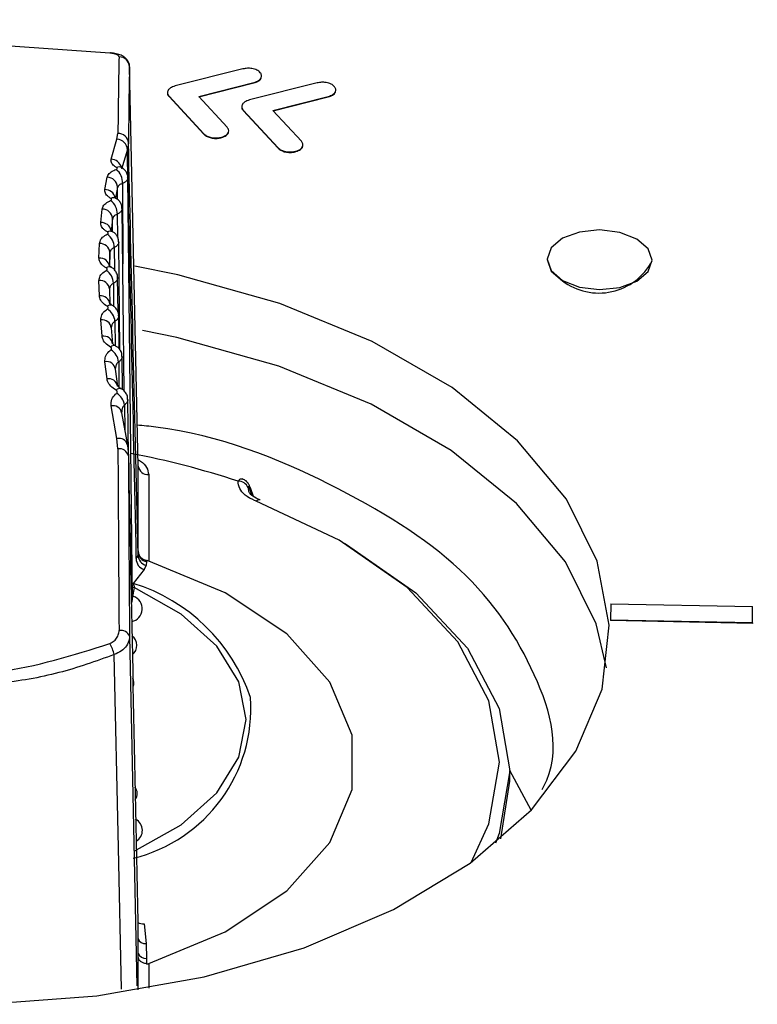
# Model space of a CAD drawing. Header units: millimetres. Extents: x -0.66 to 0.91, y -0.4 to 0.64.
# Tile 183 of 241: x 0.674 to 0.6881, y -0.0516 to -0.0328. Entities that reach past the tile are written whole.
import ezdxf

# ---------------------------------------------------------------- set-up
doc = ezdxf.new("R2010")
doc.units = ezdxf.units.MM
doc.layers.add('FORMAT', color=7, linetype='Continuous')

msp = doc.modelspace()

# ---------------------------------------------------------------- linework, layer by layer
at = {"layer": 'FORMAT', "color": 7, "linetype": 'Continuous', "lineweight": 25}
for p, q in [((0.675742, -0.033448), (0.673665, -0.033307)), ((0.675808, -0.033453), (0.675765, -0.033444)), ((0.676281, -0.041311), (0.676117, -0.033711)), ((0.678275, -0.033749), (0.676984, -0.034073)), ((0.677433, -0.034273), (0.678485, -0.034009)), ((0.677439, -0.034279), (0.678484, -0.034017)), ((0.679689, -0.034016), (0.678398, -0.03434)), ((0.678485, -0.034009), (0.678484, -0.034017)), ((0.676868, -0.034267), (0.677534, -0.034987)), ((0.676868, -0.034267), (0.676868, -0.034276)), ((0.676868, -0.034276), (0.677533, -0.034995)), ((0.677975, -0.034858), (0.677433, -0.034273)), ((0.678847, -0.03454), (0.679898, -0.034276)), ((0.678853, -0.034546), (0.679898, -0.034284)), ((0.679898, -0.034276), (0.679898, -0.034284)), ((0.678282, -0.034534), (0.678947, -0.035254)), ((0.678282, -0.034534), (0.678282, -0.034543)), ((0.678282, -0.034543), (0.678947, -0.035262)), ((0.679389, -0.035126), (0.678847, -0.03454)), ((0.675877, -0.035089), (0.675896, -0.034979)), ((0.677534, -0.034987), (0.677533, -0.034995)), ((0.677578, -0.035021), (0.677578, -0.035029)), ((0.677872, -0.035049), (0.677871, -0.035057)), ((0.675767, -0.035468), (0.675877, -0.035089)), ((0.676096, -0.035159), (0.676075, -0.035287)), ((0.676075, -0.035287), (0.675965, -0.035661)), ((0.678947, -0.035254), (0.678947, -0.035262)), ((0.678991, -0.035288), (0.678991, -0.035297)), ((0.679286, -0.035316), (0.679286, -0.035325)), ((0.675647, -0.036047), (0.675689, -0.035813)), ((0.675984, -0.035932), (0.675987, -0.037462)), ((0.67617, -0.043861), (0.676084, -0.035819)), ((0.675888, -0.036), (0.67585, -0.036209)), ((0.675888, -0.036235), (0.675888, -0.036)), ((0.67557, -0.036675), (0.675595, -0.03642)), ((0.675884, -0.036517), (0.675885, -0.036946)), ((0.676013, -0.039884), (0.675976, -0.036406)), ((0.675795, -0.036599), (0.67577, -0.03685)), ((0.675795, -0.036851), (0.675795, -0.036599)), ((0.675535, -0.03735), (0.675544, -0.037075)), ((0.675933, -0.039099), (0.675911, -0.037041)), ((0.675744, -0.037245), (0.675735, -0.037516)), ((0.675744, -0.037499), (0.675744, -0.037245)), ((0.675826, -0.03715), (0.675828, -0.037573)), ((0.684067, -0.037368), (0.684066, -0.037376)), ((0.686066, -0.037406), (0.686066, -0.037398)), ((0.675544, -0.038072), (0.675535, -0.037779)), ((0.675812, -0.03783), (0.675813, -0.038271)), ((0.675897, -0.038386), (0.67589, -0.037723)), ((0.675735, -0.037939), (0.675744, -0.038228)), ((0.675595, -0.038839), (0.67557, -0.038529)), ((0.675839, -0.038556), (0.675841, -0.039015)), ((0.675918, -0.03908), (0.675911, -0.038451)), ((0.67577, -0.038679), (0.675795, -0.038986)), ((0.675689, -0.039652), (0.675647, -0.039325)), ((0.67591, -0.039328), (0.675912, -0.039805)), ((0.675983, -0.039855), (0.675976, -0.039225)), ((0.675846, -0.039466), (0.675888, -0.039788)), ((0.675957, -0.039838), (0.675955, -0.039837)), ((0.676095, -0.041108), (0.676084, -0.040043)), ((0.675877, -0.040789), (0.675767, -0.040167)), ((0.675968, -0.040274), (0.675965, -0.040297)), ((0.675965, -0.040297), (0.676075, -0.040912)), ((0.676023, -0.040144), (0.676025, -0.040631)), ((0.675896, -0.040983), (0.675877, -0.040789)), ((0.676075, -0.040912), (0.676096, -0.041118)), ((0.676281, -0.042928), (0.676281, -0.041311)), ((0.676481, -0.041472), (0.676481, -0.04312)), ((0.678451, -0.041872), (0.678413, -0.041761)), ((0.678474, -0.04189), (0.678417, -0.041726)), ((0.67628, -0.042944), (0.676281, -0.042928)), ((0.676245, -0.04307), (0.676278, -0.043011)), ((0.676278, -0.043011), (0.67628, -0.042944)), ((0.676396, -0.04328), (0.676187, -0.043545)), ((0.676433, -0.043198), (0.676396, -0.04328)), ((0.676437, -0.043132), (0.676433, -0.043198)), ((0.676166, -0.043537), (0.676187, -0.043545)), ((0.676169, -0.043767), (0.676177, -0.043767)), ((0.676169, -0.043804), (0.676193, -0.043792)), ((0.676169, -0.043862), (0.67617, -0.04386)), ((0.685281, -0.043934), (0.685272, -0.044246)), ((0.685281, -0.043934), (0.687976, -0.043985)), ((0.685272, -0.044246), (0.685272, -0.044254)), ((0.687979, -0.044297), (0.685272, -0.044246)), ((0.687978, -0.044306), (0.685272, -0.044254)), ((0.687979, -0.044297), (0.687978, -0.044306)), ((0.687979, -0.044261), (0.687979, -0.044253)), ((0.676117, -0.044551), (0.676258, -0.051209)), ((0.683762, -0.047861), (0.68336, -0.04711)), ((0.68336, -0.047312), (0.68336, -0.047116)), ((0.683187, -0.048407), (0.68336, -0.047312)), ((0.676396, -0.050027), (0.676433, -0.050403)), ((0.67628, -0.050588), (0.676278, -0.050304)), ((0.676433, -0.050403), (0.676437, -0.050686)), ((0.676281, -0.050656), (0.67628, -0.050588)), ((0.676281, -0.051286), (0.676281, -0.050656)), ((0.676481, -0.050785), (0.676481, -0.051253))]:
    msp.add_line(p, q, dxfattribs=at)
at = {"layer": 'FORMAT', "color": 7, "linetype": 'Continuous', "lineweight": 25, "flags": 128}
for points in [[(0.675765, -0.033444), (0.675755, -0.033444), (0.675742, -0.033448)], [(0.684359, -0.037777), (0.684684, -0.037903), (0.685067, -0.03795), (0.685449, -0.037911), (0.685774, -0.037791), (0.68599, -0.037609), (0.686066, -0.037393), (0.68599, -0.037175), (0.685773, -0.036989), (0.685449, -0.036863), (0.685066, -0.036816), (0.684684, -0.036855), (0.684359, -0.036975), (0.684143, -0.037156), (0.684067, -0.037373), (0.684143, -0.03759), (0.684359, -0.037777)], [(0.684066, -0.037376), (0.684066, -0.037381), (0.684143, -0.037599), (0.684359, -0.037785)], [(0.663574, -0.049365), (0.66522, -0.050169), (0.667078, -0.050807), (0.669093, -0.051258), (0.671208, -0.051512), (0.673362, -0.051559), (0.675492, -0.0514), (0.677537, -0.051038), (0.67944, -0.050485), (0.681144, -0.049755), (0.6826, -0.04887), (0.683768, -0.047855), (0.684614, -0.04674), (0.685112, -0.045556), (0.685249, -0.044338), (0.68502, -0.043121), (0.684433, -0.04194), (0.683504, -0.040828), (0.682261, -0.039818), (0.680737, -0.038939), (0.678979, -0.038216), (0.677035, -0.037669), (0.676216, -0.037503)], [(0.685198, -0.04515), (0.685002, -0.044315), (0.684415, -0.043134), (0.683487, -0.042022), (0.682243, -0.041012), (0.68072, -0.040133), (0.678961, -0.03941), (0.677017, -0.038863), (0.676362, -0.038728)], [(0.682619, -0.048856), (0.682959, -0.048121), (0.68316, -0.046952), (0.682959, -0.045784), (0.682366, -0.04466), (0.681403, -0.043626), (0.680107, -0.042721), (0.678529, -0.04198)], [(0.680207, -0.042779), (0.680248, -0.042802), (0.681569, -0.043725), (0.682551, -0.044779), (0.683156, -0.045924), (0.68336, -0.047116), (0.683156, -0.048307), (0.683086, -0.048494)], [(0.676481, -0.050785), (0.67794, -0.050182), (0.679113, -0.049398), (0.679933, -0.048477), (0.680355, -0.04747), (0.680355, -0.046434), (0.679933, -0.045428), (0.679113, -0.044506), (0.67794, -0.043722), (0.676481, -0.04312)], [(0.676167, -0.043619), (0.676168, -0.043619), (0.676207, -0.043625)], [(0.676207, -0.048646), (0.677102, -0.048142), (0.677776, -0.047534), (0.678196, -0.046853), (0.678338, -0.046136), (0.678196, -0.045418), (0.677776, -0.044738), (0.677102, -0.04413), (0.676207, -0.043625)], [(0.676151, -0.043926), (0.676168, -0.043883), (0.67617, -0.043861)], [(0.675965, -0.051272), (0.675906, -0.048582), (0.675824, -0.044902)]]:
    msp.add_lwpolyline(points, dxfattribs=at)
at = {"layer": 'FORMAT', "color": 7, "linetype": 'Continuous', "lineweight": 25}
for centre, radius, start, end in [((0.67592, -0.033718), 0.0001973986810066, 1.899624, 90.777714), ((0.675904, -0.035172), 0.0001926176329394, 3.746876, 92.309984), ((0.675872, -0.035293), 0.0002033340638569, 1.481179, 88.527763), ((0.675761, -0.035676), 0.0002081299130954, 14.940506, 88.30963), ((0.675915, -0.035729), 0.000112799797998, 63.306513, 113.753433), ((0.675675, -0.035912), 0.0003093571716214, 356.259463, 53.0284), ((0.67569, -0.036012), 0.0001985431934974, 3.242851, 90.256538), ((0.675648, -0.036248), 0.0002010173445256, 13.415968, 90.357345), ((0.675574, -0.036509), 0.0003104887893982, 358.413281, 54.127647), ((0.675811, -0.03631), 0.0001071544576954, 63.792908, 117.775814), ((0.675602, -0.036614), 0.0001939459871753, 4.467963, 91.859122), ((0.675577, -0.036871), 0.0001961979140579, 13.635342, 92.037066), ((0.675515, -0.037154), 0.0003115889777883, 0.61356, 55.235442), ((0.67575, -0.03694), 0.0001022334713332, 64.867952, 122.045483), ((0.675556, -0.037263), 0.0001886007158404, 5.604423, 93.721441), ((0.67555, -0.037536), 0.0001862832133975, 6.034562, 94.537767), ((0.685051, -0.036868), 0.0011489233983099, 232.972174, 332.059839), ((0.675499, -0.037846), 0.0003126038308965, 2.858899, 56.365556), ((0.675731, -0.037618), 9.81813923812e-05, 66.59361, 126.509005), ((0.675554, -0.03796), 0.0001826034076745, 6.661585, 95.852093), ((0.675565, -0.03825), 0.0001800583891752, 7.063003, 96.777183), ((0.675755, -0.038339), 9.26747619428e-05, 67.95977, 132.000694), ((0.675527, -0.038585), 0.0003135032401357, 5.151175, 57.52972), ((0.675595, -0.038703), 0.0001760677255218, 7.651097, 98.259561), ((0.675623, -0.03901), 0.0001733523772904, 8.028156, 99.293556), ((0.675821, -0.039108), 9.01198377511e-05, 70.536587, 136.901712), ((0.675598, -0.039369), 0.0003142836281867, 7.49549, 58.737769), ((0.675679, -0.039491), 0.0001691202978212, 8.587439, 100.951869), ((0.675724, -0.039814), 0.0001662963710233, 8.945908, 102.093641), ((0.675931, -0.039923), 8.9162417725e-05, 74.404925, 141.679409), ((0.675712, -0.040199), 0.0003149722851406, 9.900222, 59.997666), ((0.675806, -0.040324), 0.0001618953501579, 9.4885, 103.936192), ((0.675921, -0.04094), 0.0001566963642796, 10.115721, 106.224575), ((0.675922, -0.04116), 0.0001787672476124, 13.617607, 98.43655), ((0.673274, -0.05647), 0.0156603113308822, 71.730209, 79.457218), ((0.676465, -0.041287), 0.0001852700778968, 187.472984, 275.039035), ((0.678187, -0.041806), 0.000206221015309, 24.939008, 90.947349), ((0.678374, -0.041739), 4.54477838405e-05, 330.446001, 15.861979), ((0.678584, -0.042026), 7.1364907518e-05, 75.361029, 139.852846), ((0.676448, -0.043084), 0.0002034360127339, 176.249976, 255.048436), ((0.676475, -0.043006), 0.0001971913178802, 181.381658, 257.74419), ((0.676478, -0.042939), 0.0001973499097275, 181.367523, 258.164842), ((0.688011, -0.046208), 0.0120827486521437, 167.656007, 168.345594), ((0.675179, -0.046813), 0.0034200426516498, 18.641002, 72.857153), ((0.676109, -0.044027), 0.0002499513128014, 281.442845, 70.300297), ((0.683201, -0.044181), 0.0047787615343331, 358.607242, 2.356241), ((0.675952, -0.044617), 0.0001778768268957, 21.684257, 101.242865), ((0.676036, -0.044726), 0.0002209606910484, 307.390145, 54.878204), ((0.675097, -0.045061), 0.0007444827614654, 12.360167, 29.935293), ((0.67601, -0.045431), 0.0001892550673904, 336.030247, 26.240782), ((0.675492, -0.045927), 0.002934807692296, 283.697564, 4.042657), ((0.676064, -0.047545), 0.0001978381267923, 324.425146, 37.853285), ((0.67613, -0.048247), 0.0002317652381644, 298.683139, 63.59756), ((0.67638, -0.049814), 0.0002141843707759, 239.598936, 274.124331), ((0.676421, -0.050251), 0.0001524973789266, 200.535853, 274.68976), ((0.676424, -0.050533), 0.0001533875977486, 200.931576, 275.069026)]:
    msp.add_arc(centre, radius, start, end, dxfattribs=at)
for centre, major_axis, ratio, start_param, end_param in [((0.676348, -0.059288), (-0.0003764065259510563, 0.02660671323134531), 0.009999, 0.2517785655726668, 0.4185553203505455), ((0.676548, -0.059285), (-0.0003764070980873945, 0.02640671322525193), 0.010075, 0.2517764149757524, 0.4185531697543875), ((0.712633, -1.747339), (-0.03689719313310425, 1.726298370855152), 0.000264, 6.123467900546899, 6.155196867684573), ((0.710634, -1.747367), (-0.03489762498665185, 1.726284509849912), 0.000236, 6.123404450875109, 6.154807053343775), ((0.676348, -0.059288), (-0.0003764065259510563, 0.02660671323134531), 0.009999, 0.8119679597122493, 0.978744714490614), ((0.712633, -1.747339), (-0.03689719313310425, 1.726298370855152), 0.000264, 0.1526570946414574, 0.1843860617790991), ((0.676548, -0.059285), (-0.0003764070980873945, 0.02640671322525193), 0.010075, 0.8119658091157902, 0.9787425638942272)]:
    msp.add_ellipse(centre, major_axis=major_axis, ratio=ratio, start_param=start_param, end_param=end_param, dxfattribs=at)
for points, knots in [([(0.6249844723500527, -0.0351923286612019), (0.6311994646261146, -0.0317006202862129), (0.6436301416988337, -0.0247168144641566), (0.6653500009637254, -0.0128530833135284), (0.690144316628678, 0.0003668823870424), (0.7087126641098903, 0.0098285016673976), (0.7179979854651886, 0.0145598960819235)], [0, 0, 0, 0, 0.2003192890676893, 0.4006608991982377, 0.7002934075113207, 1, 1, 1, 1]), ([(0.7086472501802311, -0.0008990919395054), (0.7082806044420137, -0.001087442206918), (0.7064473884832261, -0.0020291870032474), (0.703513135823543, -0.0035424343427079), (0.6961787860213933, -0.0073428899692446), (0.6831766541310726, -0.0141550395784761), (0.6641335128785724, -0.0243580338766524), (0.6479806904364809, -0.0332288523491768), (0.6389653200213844, -0.0382726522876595), (0.6370906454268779, -0.0393214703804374)], [0, 0, 0, 0, 0.0153841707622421, 0.0769203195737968, 0.1231071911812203, 0.3230682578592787, 0.622235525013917, 0.9214468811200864, 1, 1, 1, 1]), ([(0.6376670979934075, -0.0396542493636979), (0.6431034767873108, -0.0366217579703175), (0.6547037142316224, -0.0301509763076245), (0.6724650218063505, -0.020506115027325), (0.6909508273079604, -0.0106588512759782), (0.7032687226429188, -0.0042891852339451), (0.7094280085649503, -0.001104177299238)], [0, 0, 0, 0, 0.2271527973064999, 0.4847024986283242, 0.7423370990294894, 1, 1, 1, 1]), ([(0.6759172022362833, -0.0335206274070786), (0.675917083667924, -0.0335185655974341), (0.6759168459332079, -0.0335144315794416), (0.6759132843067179, -0.0335059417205), (0.6759039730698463, -0.0334952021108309), (0.6758847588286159, -0.033483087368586), (0.6758583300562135, -0.0334720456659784), (0.675825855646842, -0.0334625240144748), (0.6757872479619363, -0.0334542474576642), (0.6757573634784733, -0.0334502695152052), (0.6757422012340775, -0.0334482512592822)], [0, 0, 0, 0, 0.0684645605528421, 0.1372744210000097, 0.2845395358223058, 0.4355038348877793, 0.5748420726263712, 0.7177208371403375, 0.8567823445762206, 1, 1, 1, 1]), ([(0.6761140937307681, -0.0337070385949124), (0.6761148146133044, -0.0337003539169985), (0.676118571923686, -0.0336655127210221), (0.6760938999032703, -0.0336075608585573), (0.676048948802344, -0.0335472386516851), (0.6759871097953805, -0.0335027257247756), (0.6759136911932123, -0.033469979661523), (0.6758448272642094, -0.0334588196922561), (0.6758084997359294, -0.0334529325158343)], [0, 0, 0, 0, 0.0422940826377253, 0.2204409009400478, 0.3764210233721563, 0.5378747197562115, 0.7562167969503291, 1, 1, 1, 1]), ([(0.6786067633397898, -0.0338218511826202), (0.6785868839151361, -0.0338036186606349), (0.678547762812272, -0.0337677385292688), (0.6784531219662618, -0.0337407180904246), (0.6783582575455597, -0.0337337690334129), (0.6783031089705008, -0.033743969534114), (0.6782750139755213, -0.0337491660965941)], [0, 0, 0, 0, 0.283052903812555, 0.5570252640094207, 0.7743301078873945, 1, 1, 1, 1]), ([(0.6784844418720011, -0.0340170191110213), (0.678515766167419, -0.034006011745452), (0.6785773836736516, -0.0339843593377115), (0.6786215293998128, -0.0339396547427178), (0.6786239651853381, -0.0339124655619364), (0.678624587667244, -0.0339055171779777)], [0, 0, 0, 0, 0.4349585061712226, 0.8555997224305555, 1, 1, 1, 1]), ([(0.6784845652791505, -0.0340087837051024), (0.678516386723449, -0.0339977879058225), (0.6785789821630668, -0.0339761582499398), (0.6786247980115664, -0.0339228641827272), (0.6786353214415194, -0.033869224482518), (0.6786163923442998, -0.0338378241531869), (0.6786067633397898, -0.0338218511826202)], [0, 0, 0, 0, 0.2836329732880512, 0.5579297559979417, 0.7751241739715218, 1, 1, 1, 1]), ([(0.6769839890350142, -0.0340733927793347), (0.6769510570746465, -0.0340846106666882), (0.6768921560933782, -0.0341046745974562), (0.6768643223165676, -0.0341400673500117), (0.6768520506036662, -0.0341556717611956)], [0, 0, 0, 0, 0.5591071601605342, 1, 1, 1, 1]), ([(0.6800208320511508, -0.0340888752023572), (0.6800007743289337, -0.0340707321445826), (0.6799612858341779, -0.0340350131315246), (0.6798667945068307, -0.0340080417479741), (0.6797721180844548, -0.0340009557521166), (0.6797170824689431, -0.0340110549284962), (0.6796890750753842, -0.0340161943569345)], [0, 0, 0, 0, 0.2832591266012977, 0.5576643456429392, 0.7748972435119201, 1, 1, 1, 1]), ([(0.679898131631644, -0.0342760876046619), (0.6799299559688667, -0.034265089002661), (0.6799925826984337, -0.0342434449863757), (0.6800384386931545, -0.034190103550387), (0.6800491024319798, -0.0341364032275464), (0.6800303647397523, -0.0341049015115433), (0.6800208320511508, -0.0340888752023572)], [0, 0, 0, 0, 0.2833301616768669, 0.5575620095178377, 0.7749123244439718, 0.9999999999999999, 0.9999999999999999, 0.9999999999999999, 0.9999999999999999]), ([(0.6768520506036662, -0.0341556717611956), (0.676843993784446, -0.0341770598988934), (0.6768295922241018, -0.0342152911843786), (0.6768561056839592, -0.0342515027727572), (0.6768677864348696, -0.034267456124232)], [0, 0, 0, 0, 0.5594407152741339, 1, 1, 1, 1]), ([(0.6768424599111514, -0.0342168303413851), (0.676841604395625, -0.0342203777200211), (0.6768367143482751, -0.0342406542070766), (0.6768536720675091, -0.0342598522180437), (0.6768676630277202, -0.0342756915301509)], [0, 0, 0, 0, 0.1749503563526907, 0.9999999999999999, 0.9999999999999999, 0.9999999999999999, 0.9999999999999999]), ([(0.6798980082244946, -0.0342843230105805), (0.6799293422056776, -0.0342733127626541), (0.6799910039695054, -0.0342516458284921), (0.6800351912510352, -0.0342068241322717), (0.6800377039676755, -0.034179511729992), (0.6800383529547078, -0.0341724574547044)], [0, 0, 0, 0, 0.4338535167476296, 0.8537751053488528, 1, 1, 1, 1]), ([(0.678266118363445, -0.0344226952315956), (0.678258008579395, -0.0344441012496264), (0.6782435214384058, -0.0344823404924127), (0.6782701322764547, -0.0345185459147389), (0.6782818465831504, -0.0345344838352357)], [0, 0, 0, 0, 0.5597918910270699, 0.9999999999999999, 0.9999999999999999, 0.9999999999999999, 0.9999999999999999]), ([(0.678256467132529, -0.034483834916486), (0.6782555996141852, -0.0344874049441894), (0.6782506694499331, -0.0345076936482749), (0.6782676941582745, -0.0345268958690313), (0.6782817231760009, -0.0345427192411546)], [0, 0, 0, 0, 0.1759613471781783, 0.9999999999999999, 0.9999999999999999, 0.9999999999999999, 0.9999999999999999]), ([(0.678398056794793, -0.0343404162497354), (0.6783651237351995, -0.0343516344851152), (0.6783062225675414, -0.0343716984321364), (0.6782783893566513, -0.0344070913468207), (0.678266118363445, -0.0344226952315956)], [0, 0, 0, 0, 0.5591240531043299, 0.9999999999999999, 0.9999999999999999, 0.9999999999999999, 0.9999999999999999]), ([(0.677871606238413, -0.0350492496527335), (0.6779022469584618, -0.0350371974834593), (0.6779624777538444, -0.0350135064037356), (0.6780030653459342, -0.0349588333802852), (0.6780083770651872, -0.0349049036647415), (0.677986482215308, -0.034874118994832), (0.6779753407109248, -0.0348584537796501)], [0, 0, 0, 0, 0.2839659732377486, 0.5581949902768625, 0.7751812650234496, 1, 1, 1, 1]), ([(0.6775334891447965, -0.0349950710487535), (0.6775406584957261, -0.0350020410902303), (0.6775532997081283, -0.0350143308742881), (0.677570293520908, -0.0350247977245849), (0.6775776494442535, -0.0350293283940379)], [0, 0, 0, 0, 0.5671410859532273, 1, 1, 1, 1]), ([(0.677533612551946, -0.0349868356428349), (0.6775407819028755, -0.0349938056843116), (0.6775534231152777, -0.0350060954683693), (0.6775704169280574, -0.0350165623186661), (0.6775777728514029, -0.035021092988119)], [0, 0, 0, 0, 0.5671410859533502, 1, 1, 1, 1]), ([(0.6775776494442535, -0.0350293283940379), (0.6776007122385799, -0.0350402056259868), (0.6776465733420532, -0.0350618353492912), (0.6777281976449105, -0.0350738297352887), (0.6778055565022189, -0.0350728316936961), (0.6778492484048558, -0.035062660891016), (0.6778714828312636, -0.0350574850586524)], [0, 0, 0, 0, 0.2783872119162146, 0.5535818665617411, 0.7728217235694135, 1, 1, 1, 1]), ([(0.6775777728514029, -0.035021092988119), (0.6776008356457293, -0.0350319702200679), (0.6776466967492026, -0.0350535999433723), (0.6777283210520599, -0.0350655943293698), (0.6778056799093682, -0.0350645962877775), (0.6778493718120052, -0.0350544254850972), (0.677871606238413, -0.0350492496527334)], [0, 0, 0, 0, 0.2783872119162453, 0.553581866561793, 0.7728217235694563, 1, 1, 1, 1]), ([(0.6778714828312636, -0.0350574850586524), (0.6779014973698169, -0.0350454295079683), (0.677960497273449, -0.0350217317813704), (0.6779994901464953, -0.0349782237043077), (0.6779998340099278, -0.0349535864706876), (0.6779998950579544, -0.0349492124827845)], [0, 0, 0, 0, 0.4599461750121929, 0.904121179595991, 1, 1, 1, 1]), ([(0.6792855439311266, -0.0353245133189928), (0.6793158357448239, -0.035312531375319), (0.6793754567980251, -0.0352889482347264), (0.6794178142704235, -0.0352357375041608), (0.679416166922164, -0.0352010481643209), (0.6794154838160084, -0.0351866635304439)], [0, 0, 0, 0, 0.3767684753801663, 0.7415644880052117, 1, 1, 1, 1]), ([(0.6792856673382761, -0.0353162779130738), (0.6793162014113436, -0.0353042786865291), (0.6793762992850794, -0.0352806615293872), (0.6794167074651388, -0.0352260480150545), (0.6794220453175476, -0.0351721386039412), (0.6794002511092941, -0.0351413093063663), (0.679389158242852, -0.0351256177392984)], [0, 0, 0, 0, 0.2831873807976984, 0.5573759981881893, 0.774712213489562, 1, 1, 1, 1]), ([(0.6789473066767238, -0.0352622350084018), (0.6789543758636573, -0.0352692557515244), (0.6789668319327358, -0.0352816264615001), (0.6789838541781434, -0.0352921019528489), (0.678991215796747, -0.035296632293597)], [0, 0, 0, 0, 0.5675295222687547, 1, 1, 1, 1]), ([(0.6789474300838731, -0.0352539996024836), (0.6789544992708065, -0.035261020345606), (0.678966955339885, -0.0352733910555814), (0.6789839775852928, -0.0352838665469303), (0.6789913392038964, -0.0352883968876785)], [0, 0, 0, 0, 0.5675295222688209, 1, 1, 1, 1]), ([(0.678991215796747, -0.035296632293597), (0.6790142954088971, -0.0353075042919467), (0.6790602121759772, -0.0353291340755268), (0.6791419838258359, -0.0353410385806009), (0.6792194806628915, -0.035339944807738), (0.6792632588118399, -0.0353297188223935), (0.6792855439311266, -0.0353245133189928)], [0, 0, 0, 0, 0.2780186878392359, 0.5531167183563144, 0.7725155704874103, 1, 1, 1, 1]), ([(0.6789913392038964, -0.0352883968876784), (0.6790144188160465, -0.0352992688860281), (0.6790603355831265, -0.0353208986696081), (0.6791421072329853, -0.0353328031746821), (0.679219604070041, -0.0353317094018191), (0.6792633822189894, -0.0353214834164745), (0.6792856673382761, -0.0353162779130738)], [0, 0, 0, 0, 0.2780186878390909, 0.5531167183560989, 0.7725155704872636, 1, 1, 1, 1]), ([(0.6758698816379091, -0.0356260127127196), (0.6758545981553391, -0.03561670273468), (0.6758235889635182, -0.0355978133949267), (0.6757912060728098, -0.0355657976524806), (0.6757699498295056, -0.0355318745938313), (0.6757633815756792, -0.0355039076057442), (0.6757637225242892, -0.0354826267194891), (0.6757657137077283, -0.0354731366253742), (0.6757667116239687, -0.0354683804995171)], [0, 0, 0, 0, 0.2040431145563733, 0.4139902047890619, 0.6183648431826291, 0.8284839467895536, 0.9140417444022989, 1, 1, 1, 1]), ([(0.6759686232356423, -0.0356289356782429), (0.6759632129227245, -0.0356261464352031), (0.6759479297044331, -0.035618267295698), (0.6759472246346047, -0.0356166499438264), (0.6759467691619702, -0.035615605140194)], [0, 0, 0, 0, 0.3540035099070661, 1, 1, 1, 1]), ([(0.6756890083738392, -0.0358129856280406), (0.675698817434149, -0.0357891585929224), (0.6757184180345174, -0.0357415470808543), (0.6757908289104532, -0.0356929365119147), (0.6758453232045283, -0.0356713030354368), (0.6758610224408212, -0.0356650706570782)], [0, 0, 0, 0, 0.4162916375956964, 0.8318397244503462, 1, 1, 1, 1]), ([(0.6758610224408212, -0.0356650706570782), (0.6758646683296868, -0.0356635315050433), (0.6758732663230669, -0.0356599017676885), (0.6758817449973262, -0.0356521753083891), (0.6758846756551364, -0.0356429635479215), (0.6758811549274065, -0.0356336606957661), (0.6758736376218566, -0.0356285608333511), (0.6758698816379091, -0.0356260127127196)], [0, 0, 0, 0, 0.1556799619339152, 0.3671355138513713, 0.5788390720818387, 0.7895690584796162, 0.9999999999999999, 0.9999999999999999, 0.9999999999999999, 0.9999999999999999]), ([(0.6760802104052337, -0.0358190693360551), (0.6760809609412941, -0.0358087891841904), (0.6760835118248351, -0.0357738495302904), (0.6760609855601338, -0.0357187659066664), (0.6760203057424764, -0.0356656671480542), (0.6759859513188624, -0.0356377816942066), (0.6759666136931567, -0.0356289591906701), (0.6759658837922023, -0.0356286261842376)], [0, 0, 0, 0, 0.1308650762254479, 0.444777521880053, 0.7257815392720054, 0.9896495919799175, 1, 1, 1, 1]), ([(0.6759836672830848, -0.0359324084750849), (0.6759749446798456, -0.035935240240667), (0.675944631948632, -0.0359450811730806), (0.6759044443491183, -0.0359672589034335), (0.6758935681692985, -0.0359892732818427), (0.6758881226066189, -0.0360002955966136)], [0, 0, 0, 0, 0.1678641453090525, 0.5833603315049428, 1, 1, 1, 1]), ([(0.6760832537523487, -0.0358191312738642), (0.6760828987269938, -0.0358262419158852), (0.6760821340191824, -0.035841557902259), (0.6760718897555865, -0.0358643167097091), (0.676054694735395, -0.0358868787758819), (0.6760327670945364, -0.0359055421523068), (0.6760087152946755, -0.0359208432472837), (0.6759920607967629, -0.0359285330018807), (0.6759836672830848, -0.0359324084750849)], [0, 0, 0, 0, 0.1634290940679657, 0.3520185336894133, 0.5356449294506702, 0.7247207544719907, 0.8612650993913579, 1, 1, 1, 1]), ([(0.6757612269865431, -0.0362156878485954), (0.6757453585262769, -0.0362059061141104), (0.6757131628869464, -0.0361860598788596), (0.6756785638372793, -0.0361520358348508), (0.6756548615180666, -0.0361157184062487), (0.675646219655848, -0.036085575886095), (0.6756449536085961, -0.0360625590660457), (0.6756462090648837, -0.036052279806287), (0.6756468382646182, -0.036047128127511)], [0, 0, 0, 0, 0.2041197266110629, 0.4141400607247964, 0.6186274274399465, 0.8289118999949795, 0.9142554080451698, 1, 1, 1, 1]), ([(0.6755952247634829, -0.0364198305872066), (0.6756032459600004, -0.0363939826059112), (0.6756192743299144, -0.0363423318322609), (0.6756876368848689, -0.0362885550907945), (0.6757402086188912, -0.0362641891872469), (0.6757554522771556, -0.0362571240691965)], [0, 0, 0, 0, 0.4156435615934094, 0.8305604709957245, 1, 1, 1, 1]), ([(0.6757554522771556, -0.0362571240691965), (0.6757589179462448, -0.0362554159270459), (0.6757670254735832, -0.036251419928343), (0.675774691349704, -0.0362431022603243), (0.6757768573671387, -0.0362333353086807), (0.6757727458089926, -0.036223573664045), (0.6757650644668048, -0.0362183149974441), (0.6757612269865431, -0.0362156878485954)], [0, 0, 0, 0, 0.1574138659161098, 0.3682513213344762, 0.579289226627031, 0.7898193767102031, 1, 1, 1, 1]), ([(0.675860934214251, -0.0362145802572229), (0.6758544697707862, -0.0362111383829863), (0.6758361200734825, -0.0362013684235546), (0.6758343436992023, -0.0361984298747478), (0.675833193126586, -0.0361965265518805)], [0, 0, 0, 0, 0.3522915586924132, 1, 1, 1, 1]), ([(0.6759725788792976, -0.0364062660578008), (0.6759726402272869, -0.0363897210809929), (0.6759727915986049, -0.036348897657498), (0.6759444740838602, -0.0362909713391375), (0.6759043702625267, -0.0362425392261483), (0.6758713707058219, -0.0362236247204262), (0.6758575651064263, -0.0362157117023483)], [0, 0, 0, 0, 0.208672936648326, 0.5148839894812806, 0.7970482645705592, 1, 1, 1, 1]), ([(0.6758838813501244, -0.0365173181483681), (0.6758754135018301, -0.0365208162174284), (0.6758462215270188, -0.0365328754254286), (0.6758082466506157, -0.0365595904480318), (0.6757993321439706, -0.0365855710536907), (0.6757948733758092, -0.0365985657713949)], [0, 0, 0, 0, 0.1695937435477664, 0.5846557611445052, 1, 1, 1, 1]), ([(0.6759751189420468, -0.0364060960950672), (0.6759751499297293, -0.0364115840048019), (0.6759752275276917, -0.0364253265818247), (0.6759669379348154, -0.0364467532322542), (0.6759515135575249, -0.0364697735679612), (0.6759310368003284, -0.0364890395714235), (0.6759081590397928, -0.0365050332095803), (0.6758920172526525, -0.03651320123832), (0.6758838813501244, -0.0365173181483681)], [0, 0, 0, 0, 0.1299589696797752, 0.325437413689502, 0.5156154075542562, 0.7113660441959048, 0.8545205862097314, 1, 1, 1, 1]), ([(0.6756954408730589, -0.0368535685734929), (0.6756789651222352, -0.0368433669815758), (0.6756455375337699, -0.0368226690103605), (0.6756086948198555, -0.036786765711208), (0.6755825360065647, -0.0367481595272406), (0.675571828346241, -0.0367159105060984), (0.675568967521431, -0.0366912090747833), (0.6755694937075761, -0.0366801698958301), (0.6755697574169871, -0.0366746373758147)], [0, 0, 0, 0, 0.2042498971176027, 0.4144018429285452, 0.6190512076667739, 0.829540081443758, 0.9145703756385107, 0.9999999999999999, 0.9999999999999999, 0.9999999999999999, 0.9999999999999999]), ([(0.6755440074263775, -0.0370752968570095), (0.6755502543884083, -0.0370474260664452), (0.675562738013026, -0.0369917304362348), (0.6756271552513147, -0.0369326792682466), (0.6756778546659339, -0.0369054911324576), (0.6756925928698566, -0.0368975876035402)], [0, 0, 0, 0, 0.4153666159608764, 0.8300484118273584, 1, 1, 1, 1]), ([(0.6756925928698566, -0.0368975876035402), (0.6756958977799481, -0.0368957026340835), (0.6757035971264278, -0.0368913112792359), (0.6757105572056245, -0.0368823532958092), (0.6757120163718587, -0.0368719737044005), (0.675707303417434, -0.0368617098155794), (0.6756993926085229, -0.0368562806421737), (0.6756954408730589, -0.0368535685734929)], [0, 0, 0, 0, 0.1582858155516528, 0.3687535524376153, 0.5794415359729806, 0.7899158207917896, 1, 1, 1, 1]), ([(0.675795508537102, -0.0368476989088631), (0.6757882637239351, -0.0368439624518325), (0.6757678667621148, -0.0368334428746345), (0.6757607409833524, -0.0368225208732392), (0.6757622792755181, -0.0368255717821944), (0.6757625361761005, -0.0368260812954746)], [0, 0, 0, 0, 0.3145299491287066, 0.8855239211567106, 0.9999999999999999, 0.9999999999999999, 0.9999999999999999, 0.9999999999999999]), ([(0.6759092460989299, -0.0370411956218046), (0.6759074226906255, -0.0370165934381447), (0.6759038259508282, -0.0369680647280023), (0.6758663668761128, -0.0369066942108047), (0.6758277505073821, -0.0368667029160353), (0.6757998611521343, -0.0368531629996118), (0.6757920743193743, -0.0368493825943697)], [0, 0, 0, 0, 0.3077701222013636, 0.607087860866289, 0.8902971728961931, 0.9999999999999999, 0.9999999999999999, 0.9999999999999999, 0.9999999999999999]), ([(0.6759103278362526, -0.0370410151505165), (0.6759105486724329, -0.0370448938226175), (0.6759112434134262, -0.0370570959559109), (0.6759045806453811, -0.0370772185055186), (0.6758908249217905, -0.0371007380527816), (0.6758716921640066, -0.0371206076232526), (0.6758499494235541, -0.0371372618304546), (0.675834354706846, -0.0371458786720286), (0.675826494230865, -0.0371502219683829)], [0, 0, 0, 0, 0.0946518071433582, 0.2977704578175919, 0.4952330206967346, 0.6984376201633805, 0.8479982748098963, 1, 1, 1, 1]), ([(0.675826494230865, -0.0371502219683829), (0.6758183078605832, -0.0371544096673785), (0.6757901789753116, -0.0371687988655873), (0.675754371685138, -0.0372001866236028), (0.6757474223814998, -0.037230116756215), (0.6757439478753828, -0.0372450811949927)], [0, 0, 0, 0, 0.1703019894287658, 0.5851683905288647, 1, 1, 1, 1]), ([(0.6756725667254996, -0.0375386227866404), (0.6756554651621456, -0.0375280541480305), (0.6756207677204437, -0.0375066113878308), (0.6755816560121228, -0.0374689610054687), (0.6755530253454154, -0.0374281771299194), (0.6755402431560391, -0.0373938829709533), (0.675535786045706, -0.0373675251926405), (0.6755355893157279, -0.0373557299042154), (0.6755354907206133, -0.0373498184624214)], [0, 0, 0, 0, 0.204343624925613, 0.4145937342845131, 0.6193636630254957, 0.82999969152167, 0.9148009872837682, 1, 1, 1, 1]), ([(0.6755354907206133, -0.0377785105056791), (0.6755399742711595, -0.037748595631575), (0.6755489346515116, -0.0376888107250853), (0.6756095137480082, -0.037624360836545), (0.6756583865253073, -0.0375942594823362), (0.6756725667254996, -0.0375855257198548)], [0, 0, 0, 0, 0.4155193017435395, 0.8304157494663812, 0.9999999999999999, 0.9999999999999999, 0.9999999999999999, 0.9999999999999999]), ([(0.6756725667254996, -0.0375855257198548), (0.6756757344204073, -0.0375834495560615), (0.6756831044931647, -0.0375786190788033), (0.6756894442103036, -0.0375689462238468), (0.6756902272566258, -0.0375578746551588), (0.6756848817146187, -0.0375470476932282), (0.6756766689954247, -0.037541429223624), (0.6756725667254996, -0.0375386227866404)], [0, 0, 0, 0, 0.1585725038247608, 0.3689404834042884, 0.5795213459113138, 0.7899700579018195, 1, 1, 1, 1]), ([(0.6757724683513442, -0.0375273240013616), (0.6757642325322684, -0.0375230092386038), (0.675741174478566, -0.0375109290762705), (0.6757313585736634, -0.0374970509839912), (0.6757324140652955, -0.037499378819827), (0.675732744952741, -0.0375001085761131)], [0, 0, 0, 0, 0.2761236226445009, 0.7730710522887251, 1, 1, 1, 1]), ([(0.6758888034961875, -0.0377229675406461), (0.6758890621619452, -0.0377213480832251), (0.6758936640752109, -0.0376925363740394), (0.675875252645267, -0.0376387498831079), (0.6758361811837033, -0.037576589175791), (0.6757975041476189, -0.0375414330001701), (0.6757731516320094, -0.0375299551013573), (0.675769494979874, -0.0375282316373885)], [0, 0, 0, 0, 0.0205027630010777, 0.3647639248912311, 0.6625330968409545, 0.9493276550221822, 0.9999999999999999, 0.9999999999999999, 0.9999999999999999, 0.9999999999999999]), ([(0.6758116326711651, -0.0378302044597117), (0.6758037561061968, -0.0378350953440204), (0.675776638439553, -0.0378519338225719), (0.6757429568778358, -0.0378881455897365), (0.6757379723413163, -0.0379220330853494), (0.6757354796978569, -0.0379389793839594)], [0, 0, 0, 0, 0.1698833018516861, 0.5848791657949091, 1, 1, 1, 1]), ([(0.6758889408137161, -0.0377229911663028), (0.6758891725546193, -0.0377252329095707), (0.6758902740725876, -0.0377358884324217), (0.6758849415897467, -0.0377547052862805), (0.6758728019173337, -0.0377787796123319), (0.6758549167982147, -0.0377992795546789), (0.6758342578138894, -0.0378165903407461), (0.6758192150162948, -0.0378256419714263), (0.6758116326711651, -0.0378302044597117)], [0, 0, 0, 0, 0.056387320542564, 0.2680219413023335, 0.4736920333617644, 0.6853267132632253, 0.8413884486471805, 0.9999999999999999, 0.9999999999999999, 0.9999999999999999, 0.9999999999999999]), ([(0.6756925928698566, -0.0382698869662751), (0.6756584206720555, -0.0382466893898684), (0.6755900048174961, -0.0382002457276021), (0.6755502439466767, -0.0381273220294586), (0.6755454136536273, -0.0380842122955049), (0.6755440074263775, -0.0380716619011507)], [0, 0, 0, 0, 0.4143121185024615, 0.8294906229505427, 1, 1, 1, 1]), ([(0.6757918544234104, -0.0382525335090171), (0.6757826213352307, -0.0382476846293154), (0.6757555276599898, -0.0382334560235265), (0.6757428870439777, -0.038215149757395), (0.6757434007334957, -0.0382165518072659), (0.6757435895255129, -0.0382170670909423)], [0, 0, 0, 0, 0.2463987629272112, 0.7230352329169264, 0.9999999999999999, 0.9999999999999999, 0.9999999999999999, 0.9999999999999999]), ([(0.6755697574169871, -0.0385286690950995), (0.6755724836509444, -0.0384966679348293), (0.6755779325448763, -0.0384327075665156), (0.675634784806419, -0.0383627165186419), (0.6756818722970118, -0.0383296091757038), (0.6756954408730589, -0.038320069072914)], [0, 0, 0, 0, 0.4161530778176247, 0.831760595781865, 1, 1, 1, 1]), ([(0.6756954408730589, -0.038320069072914), (0.6756984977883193, -0.0383177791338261), (0.6757056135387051, -0.0383124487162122), (0.6757113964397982, -0.0383019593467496), (0.6757115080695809, -0.038290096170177), (0.6757054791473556, -0.0382786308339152), (0.67569688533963, -0.0382727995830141), (0.6756925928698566, -0.0382698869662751)], [0, 0, 0, 0, 0.1585767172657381, 0.3691277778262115, 0.5797659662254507, 0.7900998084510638, 0.9999999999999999, 0.9999999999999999, 0.9999999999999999, 0.9999999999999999]), ([(0.6759084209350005, -0.0384506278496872), (0.6759091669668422, -0.0384438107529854), (0.6759128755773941, -0.038409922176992), (0.6758905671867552, -0.0383530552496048), (0.6758482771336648, -0.0382914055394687), (0.6758085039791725, -0.0382656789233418), (0.67578918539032, -0.0382531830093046)], [0, 0, 0, 0, 0.0843769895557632, 0.4194477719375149, 0.7180145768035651, 1, 1, 1, 1]), ([(0.6758393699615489, -0.0385564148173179), (0.6758318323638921, -0.0385620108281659), (0.6758056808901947, -0.038581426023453), (0.6757740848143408, -0.0386226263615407), (0.6757710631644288, -0.0386605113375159), (0.6757695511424, -0.0386794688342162)], [0, 0, 0, 0, 0.1682692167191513, 0.5838051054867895, 1, 1, 1, 1]), ([(0.6759109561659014, -0.0384508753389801), (0.6759110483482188, -0.0384515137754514), (0.675912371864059, -0.0384606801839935), (0.67590807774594, -0.0384782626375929), (0.6758975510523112, -0.0385029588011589), (0.6758808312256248, -0.0385241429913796), (0.6758611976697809, -0.0385421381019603), (0.6758466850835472, -0.0385516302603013), (0.6758393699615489, -0.0385564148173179)], [0, 0, 0, 0, 0.0165123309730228, 0.2370772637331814, 0.4515071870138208, 0.6721684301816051, 0.8347553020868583, 1, 1, 1, 1]), ([(0.6757554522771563, -0.0390464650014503), (0.6757199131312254, -0.0390226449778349), (0.6756487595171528, -0.038974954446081), (0.6756047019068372, -0.0388983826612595), (0.6755973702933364, -0.0388526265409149), (0.675595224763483, -0.038839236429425)], [0, 0, 0, 0, 0.4137864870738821, 0.8284499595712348, 1, 1, 1, 1]), ([(0.6758536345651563, -0.0390224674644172), (0.6758433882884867, -0.0390171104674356), (0.6758139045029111, -0.0390016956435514), (0.6757958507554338, -0.0389775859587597), (0.6757951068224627, -0.0389752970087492), (0.6757947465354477, -0.0389741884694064)], [0, 0, 0, 0, 0.215484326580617, 0.6200587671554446, 1, 1, 1, 1]), ([(0.6756468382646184, -0.0393250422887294), (0.6756478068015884, -0.039290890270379), (0.6756497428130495, -0.0392226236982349), (0.6757029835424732, -0.0391469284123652), (0.6757483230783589, -0.0391107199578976), (0.6757612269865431, -0.0391004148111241)], [0, 0, 0, 0, 0.4173103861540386, 0.8341629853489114, 0.9999999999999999, 0.9999999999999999, 0.9999999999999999, 0.9999999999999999]), ([(0.6757612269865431, -0.0391004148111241), (0.6757642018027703, -0.0390978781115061), (0.675771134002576, -0.0390919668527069), (0.6757764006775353, -0.0390805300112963), (0.6757758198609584, -0.0390677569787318), (0.6757690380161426, -0.039055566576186), (0.6757599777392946, -0.0390494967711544), (0.6757554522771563, -0.0390464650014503)], [0, 0, 0, 0, 0.1586277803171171, 0.3696495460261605, 0.5804245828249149, 0.7904288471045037, 0.9999999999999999, 0.9999999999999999, 0.9999999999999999, 0.9999999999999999]), ([(0.6759722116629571, -0.0392249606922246), (0.6759729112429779, -0.0392125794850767), (0.6759751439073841, -0.0391730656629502), (0.6759480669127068, -0.0391122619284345), (0.6759044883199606, -0.0390557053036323), (0.675866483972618, -0.0390340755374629), (0.6758501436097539, -0.0390247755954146)], [0, 0, 0, 0, 0.1489319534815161, 0.4753067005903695, 0.7744026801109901, 1, 1, 1, 1]), ([(0.6759097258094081, -0.0393280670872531), (0.675902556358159, -0.0393343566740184), (0.6758773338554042, -0.0393564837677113), (0.6758477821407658, -0.0394028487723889), (0.6758467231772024, -0.0394448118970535), (0.6758461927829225, -0.0394658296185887)], [0, 0, 0, 0, 0.1654314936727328, 0.5819966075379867, 1, 1, 1, 1]), ([(0.6759754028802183, -0.0392249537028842), (0.6759751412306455, -0.0392323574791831), (0.6759745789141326, -0.0392482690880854), (0.6759648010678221, -0.0392723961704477), (0.6759495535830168, -0.0392943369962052), (0.6759308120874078, -0.0393130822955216), (0.6759167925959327, -0.0393230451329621), (0.6759097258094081, -0.0393280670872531)], [0, 0, 0, 0, 0.196604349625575, 0.4225264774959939, 0.6550563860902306, 0.8261247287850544, 0.9999999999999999, 0.9999999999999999, 0.9999999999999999, 0.9999999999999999]), ([(0.6758610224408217, -0.0398675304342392), (0.6758241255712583, -0.0398432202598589), (0.6757502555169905, -0.0397945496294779), (0.6757018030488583, -0.039714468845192), (0.6756919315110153, -0.0396660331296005), (0.6756890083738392, -0.0396516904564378)], [0, 0, 0, 0, 0.4126041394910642, 0.8260616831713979, 1, 1, 1, 1]), ([(0.6757667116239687, -0.040166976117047), (0.6757667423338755, -0.0401239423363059), (0.6757667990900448, -0.0400444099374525), (0.6758243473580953, -0.0399653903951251), (0.6758632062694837, -0.0399316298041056), (0.6758698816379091, -0.0399258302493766)], [0, 0, 0, 0, 0.4940574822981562, 0.9130867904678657, 1, 1, 1, 1]), ([(0.6758698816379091, -0.0399258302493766), (0.67587280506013, -0.0399230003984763), (0.6758796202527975, -0.0399164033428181), (0.6758843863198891, -0.0399038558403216), (0.6758830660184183, -0.0398900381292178), (0.6758754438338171, -0.0398770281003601), (0.6758658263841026, -0.0398706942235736), (0.6758610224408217, -0.0398675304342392)], [0, 0, 0, 0, 0.159081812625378, 0.3708575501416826, 0.581755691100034, 0.7910857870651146, 1, 1, 1, 1]), ([(0.6759577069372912, -0.039836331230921), (0.6759464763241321, -0.039830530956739), (0.6759146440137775, -0.0398140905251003), (0.6758918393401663, -0.039785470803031), (0.6758868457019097, -0.0397734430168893), (0.6758873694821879, -0.0397717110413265), (0.6758875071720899, -0.0397712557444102)], [0, 0, 0, 0, 0.1805312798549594, 0.5117020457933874, 0.8716375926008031, 1, 1, 1, 1]), ([(0.6760796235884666, -0.0400434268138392), (0.6760794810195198, -0.0400230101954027), (0.6760791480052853, -0.0399753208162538), (0.6760430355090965, -0.0399097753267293), (0.6759989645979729, -0.0398607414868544), (0.675964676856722, -0.0398447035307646), (0.6759536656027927, -0.039839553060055)], [0, 0, 0, 0, 0.2382227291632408, 0.5564434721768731, 0.8575551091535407, 1, 1, 1, 1]), ([(0.6760827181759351, -0.0400431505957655), (0.6760828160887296, -0.040048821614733), (0.676083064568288, -0.0400632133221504), (0.676075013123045, -0.0400862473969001), (0.6760609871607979, -0.0401090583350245), (0.6760431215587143, -0.0401286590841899), (0.6760295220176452, -0.0401391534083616), (0.6760226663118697, -0.0401444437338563)], [0, 0, 0, 0, 0.1545703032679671, 0.3922629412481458, 0.6369803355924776, 0.8169970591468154, 0.9999999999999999, 0.9999999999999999, 0.9999999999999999, 0.9999999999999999]), ([(0.6760226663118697, -0.0401444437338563), (0.6760189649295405, -0.0401481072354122), (0.6759973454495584, -0.040169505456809), (0.6759687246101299, -0.0402123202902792), (0.6759681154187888, -0.0402548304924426), (0.6759678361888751, -0.0402743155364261)], [0, 0, 0, 0, 0.1006284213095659, 0.5877626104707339, 1, 1, 1, 1]), ([(0.683973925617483, -0.047471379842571), (0.683983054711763, -0.0474543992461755), (0.68435669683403, -0.046759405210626), (0.6839392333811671, -0.0452498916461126), (0.6826175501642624, -0.0432156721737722), (0.6800184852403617, -0.0416053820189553), (0.6777431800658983, -0.0406840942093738), (0.6763813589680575, -0.0405434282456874), (0.6762641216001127, -0.0405313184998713)], [0, 0, 0, 0, 0.0060799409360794, 0.2488441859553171, 0.4915864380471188, 0.7343389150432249, 0.9771295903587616, 0.9999999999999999, 0.9999999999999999, 0.9999999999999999, 0.9999999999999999]), ([(0.6762784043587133, -0.0411941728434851), (0.6762952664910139, -0.0412023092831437), (0.6763723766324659, -0.0412395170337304), (0.6764554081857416, -0.0413369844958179), (0.6764724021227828, -0.0414268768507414), (0.676480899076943, -0.0414718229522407)], [0, 0, 0, 0, 0.1227605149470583, 0.5613809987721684, 1, 1, 1, 1]), ([(0.6781837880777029, -0.0415994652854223), (0.678185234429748, -0.0415972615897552), (0.6781914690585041, -0.0415877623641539), (0.6782030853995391, -0.0415735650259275), (0.6782188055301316, -0.0415601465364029), (0.6782349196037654, -0.0415526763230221), (0.6782490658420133, -0.0415504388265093), (0.6782574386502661, -0.0415535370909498), (0.6782606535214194, -0.0415547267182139)], [0, 0, 0, 0, 0.0602621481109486, 0.2597653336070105, 0.4631673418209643, 0.665212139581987, 0.8714529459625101, 1, 1, 1, 1]), ([(0.6785292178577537, -0.0419798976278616), (0.678518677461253, -0.041975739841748), (0.6784385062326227, -0.0419441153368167), (0.678312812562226, -0.0418693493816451), (0.6781970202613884, -0.0417402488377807), (0.6781882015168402, -0.041646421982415), (0.678183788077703, -0.0415994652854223)], [0, 0, 0, 0, 0.0494267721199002, 0.3759445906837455, 0.6876845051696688, 1, 1, 1, 1]), ([(0.6784158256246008, -0.0417267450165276), (0.6784114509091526, -0.0417132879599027), (0.6783989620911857, -0.0416748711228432), (0.6783640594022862, -0.0416220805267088), (0.6783143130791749, -0.0415746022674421), (0.6782750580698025, -0.0415612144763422), (0.6782600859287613, -0.0415561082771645)], [0, 0, 0, 0, 0.174448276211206, 0.4980101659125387, 0.8085374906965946, 1, 1, 1, 1]), ([(0.6784132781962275, -0.0417610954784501), (0.6784098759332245, -0.0417519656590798), (0.6784032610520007, -0.0417342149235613), (0.6783924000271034, -0.0417151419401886), (0.6783834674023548, -0.0417059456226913), (0.6783789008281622, -0.041705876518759), (0.6783760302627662, -0.0417085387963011), (0.6783748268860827, -0.0417120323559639), (0.6783743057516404, -0.04171663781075), (0.6783742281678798, -0.041718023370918), (0.6783741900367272, -0.0417187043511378)], [0, 0, 0, 0, 0.2423063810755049, 0.4711064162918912, 0.6601659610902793, 0.7900886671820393, 0.8188617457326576, 0.9502548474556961, 0.975551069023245, 1, 1, 1, 1]), ([(0.6783741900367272, -0.0417187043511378), (0.6783742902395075, -0.0417372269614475), (0.6783744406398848, -0.0417650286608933), (0.6783857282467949, -0.0417926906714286), (0.6783894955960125, -0.0418019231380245)], [0, 0, 0, 0, 0.6662402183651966, 0.9999999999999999, 0.9999999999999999, 0.9999999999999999, 0.9999999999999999]), ([(0.6786024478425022, -0.0419554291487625), (0.6785530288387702, -0.0419335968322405), (0.6784585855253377, -0.0418918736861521), (0.6783968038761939, -0.0418239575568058), (0.6783921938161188, -0.0418077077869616), (0.6783904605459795, -0.0418015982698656)], [0, 0, 0, 0, 0.4065048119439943, 0.7768602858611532, 1, 1, 1, 1]), ([(0.6762809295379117, -0.0429280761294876), (0.6762809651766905, -0.042929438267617), (0.6762815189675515, -0.0429506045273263), (0.6762905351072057, -0.0429925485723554), (0.6763237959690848, -0.0430462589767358), (0.6763745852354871, -0.0430891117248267), (0.6764172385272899, -0.0431020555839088), (0.6764385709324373, -0.04310852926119)], [0, 0, 0, 0, 0.0164772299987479, 0.2560396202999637, 0.5062938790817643, 0.753080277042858, 1, 1, 1, 1]), ([(0.6764385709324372, -0.04310852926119), (0.6764382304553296, -0.043114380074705), (0.6764377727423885, -0.0431222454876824), (0.6764373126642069, -0.0431301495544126), (0.676437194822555, -0.0431321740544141)], [0, 0, 0, 0, 0.7438660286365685, 1, 1, 1, 1]), ([(0.676480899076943, -0.0431196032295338), (0.6764716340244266, -0.0431168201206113), (0.6764579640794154, -0.0431127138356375), (0.6764432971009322, -0.0431095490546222), (0.6764385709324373, -0.04310852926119)], [0, 0, 0, 0, 0.67776808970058, 1, 1, 1, 1]), ([(0.6761872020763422, -0.0435450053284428), (0.676188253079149, -0.0435480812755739), (0.6761941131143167, -0.0435652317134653), (0.676201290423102, -0.0435980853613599), (0.6762071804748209, -0.0436250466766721)], [0, 0, 0, 0, 0.1793509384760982, 1, 1, 1, 1]), ([(0.676176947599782, -0.0437672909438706), (0.6761768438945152, -0.043770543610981), (0.6761766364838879, -0.0437770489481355), (0.6761828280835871, -0.0437857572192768), (0.6761897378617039, -0.0437900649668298), (0.6761928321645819, -0.0437919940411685)], [0, 0, 0, 0, 0.3557466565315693, 0.7114936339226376, 0.9999999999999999, 0.9999999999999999, 0.9999999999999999, 0.9999999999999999]), ([(0.6757422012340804, -0.0446895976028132), (0.6757713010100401, -0.0446743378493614), (0.6758295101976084, -0.0446438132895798), (0.675888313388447, -0.044569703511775), (0.67591468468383, -0.0444998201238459), (0.6759165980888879, -0.0444561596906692), (0.6759172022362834, -0.0444423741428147)], [0, 0, 0, 0, 0.282064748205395, 0.5642228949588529, 0.8624057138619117, 1, 1, 1, 1]), ([(0.6761171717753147, -0.0445511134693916), (0.6761160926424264, -0.0445706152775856), (0.6761126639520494, -0.0446325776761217), (0.6760679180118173, -0.0447321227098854), (0.675968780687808, -0.0448371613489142), (0.675872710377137, -0.0448800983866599), (0.6758242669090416, -0.0449017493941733)], [0, 0, 0, 0, 0.135313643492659, 0.4299272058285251, 0.7125407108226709, 1, 1, 1, 1]), ([(0.66992491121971, -0.044689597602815), (0.6704056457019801, -0.0448548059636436), (0.6715741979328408, -0.0452563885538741), (0.673645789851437, -0.0453559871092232), (0.6750435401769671, -0.0449116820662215), (0.6757422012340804, -0.0446895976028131)], [0, 0, 0, 0, 0.2590235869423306, 0.6296252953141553, 1, 1, 1, 1]), ([(0.6758242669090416, -0.0449017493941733), (0.6754773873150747, -0.045026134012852), (0.6747739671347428, -0.0452783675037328), (0.6736470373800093, -0.0454687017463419), (0.6724907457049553, -0.0455057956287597), (0.6714653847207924, -0.0453846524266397), (0.670575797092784, -0.0451739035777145), (0.6700882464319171, -0.0449928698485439), (0.6698428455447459, -0.0449017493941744)], [0, 0, 0, 0, 0.1826708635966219, 0.3704293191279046, 0.5532276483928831, 0.7414926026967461, 0.8698844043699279, 0.9999999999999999, 0.9999999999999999, 0.9999999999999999, 0.9999999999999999]), ([(0.6764385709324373, -0.050788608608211), (0.67641723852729, -0.0507838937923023), (0.6763745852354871, -0.0507744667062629), (0.6763237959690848, -0.0507429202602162), (0.6762905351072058, -0.0507032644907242), (0.6762815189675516, -0.0506722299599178), (0.6762809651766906, -0.0506565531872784), (0.6762809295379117, -0.0506555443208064)], [0, 0, 0, 0, 0.2469197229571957, 0.4937061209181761, 0.7439603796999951, 0.9835227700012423, 1, 1, 1, 1]), ([(0.676437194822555, -0.0506861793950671), (0.676437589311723, -0.0507154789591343), (0.6764380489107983, -0.0507496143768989), (0.6764385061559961, -0.0507837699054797), (0.6764385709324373, -0.050788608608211)], [0, 0, 0, 0, 0.8583332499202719, 1, 1, 1, 1]), ([(0.6764385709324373, -0.050788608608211), (0.6764485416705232, -0.0507891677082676), (0.6764632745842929, -0.0507899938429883), (0.6764765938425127, -0.0507861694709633), (0.6764808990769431, -0.0507849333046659)], [0, 0, 0, 0, 0.6767662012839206, 1, 1, 1, 1])]:
    msp.add_open_spline(points, degree=3, knots=knots, dxfattribs=at)

doc.saveas('drawing.dxf')
